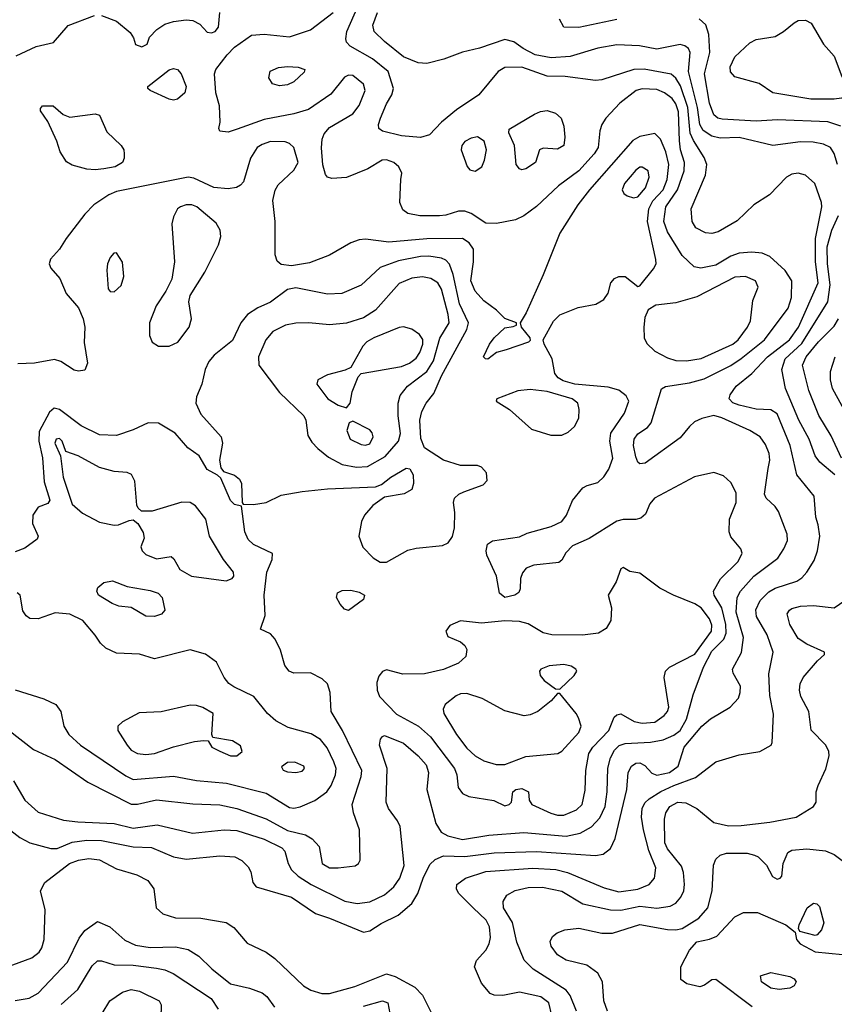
# Model space of a CAD drawing. Extents: x 1173079 to 1307053, y 522583 to 678478.
# Tile 32 of 256: x 1187587 to 1191446, y 547158 to 551821. Entities that reach past the tile are written whole.
import ezdxf

# ---------------------------------------------------------------- set-up
doc = ezdxf.new("R2010")
doc.units = 0

msp = doc.modelspace()

# ---------------------------------------------------------------- linework, layer by layer
at = {"layer": '0CON20XD'}
for points in [[(1190107.1, 547105), (1190092.7, 547165), (1190055, 547193.4), (1189955, 547216.2), (1189875, 547200), (1189835, 547201.2), (1189815, 547208.8), (1189775, 547258), (1189741.5, 547335), (1189751.2, 547365), (1189795.4, 547415), (1189811.1, 547445), (1189816.9, 547475), (1189812.9, 547525), (1189796.4, 547556.4), (1189735, 547615.4), (1189665.7, 547685), (1189655.7, 547705), (1189657.5, 547725), (1189699.2, 547755), (1189795, 547787), (1190016.9, 547803.1), (1190126.7, 547796.7), (1190182.5, 547782.5), (1190355, 547708.9), (1190425, 547691.1), (1190515, 547702.5), (1190568.1, 547725), (1190593.8, 547755), (1190599.7, 547805), (1190566.9, 547886.9), (1190541.4, 547985), (1190532.6, 548045), (1190535.3, 548085), (1190548.1, 548111.9), (1190569.2, 548130.8), (1190624, 548166), (1190685.4, 548194.6), (1190788.3, 548231.7), (1190885, 548306.2), (1190995, 548339.1), (1191093.3, 548355), (1191146.2, 548385), (1191151.7, 548398.3), (1191157.4, 548532.6), (1191141.1, 548621.1), (1191136.2, 548723.8), (1191156.9, 548825), (1191128.5, 548908.5), (1191077.5, 548995), (1191074.3, 549025.7), (1191095, 549070), (1191135, 549111.3), (1191165, 549128.8), (1191267.9, 549162.1), (1191292, 549178), (1191316.2, 549205), (1191350.4, 549259.6), (1191366.8, 549305), (1191378, 549375), (1191369.1, 549429.1), (1191358.8, 549465), (1191350.5, 549565), (1191269.1, 549665), (1191236.5, 549805), (1191175, 549953.9), (1191145, 549973.1), (1191075, 549976.4), (1190995, 549995.3), (1190965, 550007.3), (1190947.3, 550025), (1190951.8, 550045), (1190981.1, 550085), (1191054.8, 550145.2), (1191129.4, 550225), (1191234.2, 550305), (1191276.2, 550365), (1191369.5, 550575), (1191356.6, 550675), (1191357.5, 550785), (1191387.5, 550935), (1191385.4, 550955), (1191352.9, 551045), (1191308.8, 551085), (1191275, 551094.4), (1191245, 551088.9), (1191219.2, 551075), (1191138.8, 550991.2), (1191064.4, 550945), (1190985, 550868.5), (1190895, 550817.1), (1190865, 550808.1), (1190835, 550812.2), (1190790.6, 550835), (1190771.8, 550865), (1190768.5, 550925), (1190835.2, 551084.8), (1190841.9, 551135), (1190829.2, 551169.2), (1190778.4, 551248.4), (1190763.3, 551283.3), (1190752.1, 551405), (1190717.3, 551507.3), (1190695, 551544.7), (1190672.5, 551562.5), (1190545, 551587.1), (1190495.6, 551584.4), (1190345, 551536.5), (1190315, 551532.5), (1190171.5, 551551.5), (1190085, 551554), (1189965, 551596.9), (1189885.3, 551594.7), (1189852.9, 551575), (1189761.4, 551465), (1189655.7, 551394.2), (1189585.5, 551335), (1189528.1, 551275), (1189485, 551262.5), (1189395, 551270.8), (1189305, 551292.5), (1189288, 551305), (1189286.9, 551325), (1189296.2, 551355), (1189325, 551422.9), (1189350, 551465), (1189357.7, 551495), (1189331.8, 551575), (1189258.8, 551635), (1189152.5, 551695), (1189134.4, 551714.4), (1189131.1, 551731.1), (1189136.9, 551765), (1189205.5, 551925)], [(1187569.9, 551650.1), (1187665, 551694.6), (1187746.4, 551713.6), (1187816.9, 551793.1), (1187940.5, 551840.5)], [(1187975, 551841.4), (1188045, 551814.4), (1188110.2, 551760.2), (1188126, 551735), (1188135, 551703.8), (1188165, 551692.5), (1188190, 551705), (1188201.2, 551738.8), (1188235.7, 551775), (1188275, 551799.7), (1188315, 551812.8), (1188375, 551820), (1188407.4, 551817.4), (1188440.3, 551800.3), (1188475, 551761.5), (1188495, 551758.2), (1188512.5, 551765), (1188528.8, 551785), (1188534.6, 551855)], [(1189392.2, 551065), (1189397.1, 551095), (1189382.9, 551125), (1189358.6, 551145), (1189325, 551157.8), (1189304.3, 551155), (1189235.3, 551114.7), (1189135, 551073.1), (1189065, 551068.5), (1189045.4, 551075.4), (1189035, 551088), (1189023.4, 551133.4), (1189015.8, 551214.2), (1189019.3, 551255), (1189028.9, 551281.1), (1189055, 551310.5), (1189165.4, 551375), (1189195.3, 551415), (1189222.7, 551485), (1189215.3, 551515.3), (1189165, 551556.2), (1189145, 551557.9), (1189125, 551548.2), (1189061.3, 551468.7), (1188955, 551395.4), (1188885.3, 551374.7), (1188745, 551347.6), (1188617.6, 551302.4), (1188575, 551288.6), (1188535, 551293.8), (1188530, 551305), (1188536, 551335), (1188532.7, 551412.7), (1188516, 551475), (1188509.2, 551565), (1188515.8, 551585), (1188569.5, 551655), (1188605, 551691.2), (1188685, 551747.5), (1188745, 551751.8), (1188865, 551740.3), (1188965, 551773.5), (1189072.3, 551855)], [(1191461.5, 551135), (1191445, 551187.8), (1191427.1, 551215), (1191395, 551231.6), (1191345, 551240.8), (1191285, 551242.4), (1191154, 551226), (1190995, 551263.8), (1190905, 551259.5), (1190865, 551269), (1190825, 551296.7), (1190808.3, 551325), (1190797.2, 551405), (1190755.5, 551575), (1190762.7, 551665), (1190754.6, 551684.6), (1190737.3, 551697.3), (1190715, 551702.9), (1190605, 551682.2), (1190522.3, 551697.7), (1190415, 551702.7), (1190325, 551686.5), (1190195, 551647), (1190105, 551640.8), (1190028.9, 551655), (1189971.4, 551685), (1189926.9, 551716.9), (1189885, 551726.7), (1189765, 551686.2), (1189685, 551667.3), (1189595.9, 551634.1), (1189515, 551613.1), (1189475, 551616.2), (1189405, 551645.4), (1189315, 551718.2), (1189265.5, 551765), (1189259.1, 551795), (1189282.2, 551855)], [(1190415, 551821.9), (1190235, 551783.6), (1190165, 551786.2), (1190143.6, 551823.6)], [(1191477.5, 551317.5), (1191415, 551337.5), (1191176.6, 551346.6), (1191075, 551340.2), (1190915, 551350.2), (1190894.5, 551354.5), (1190875, 551370), (1190854.8, 551425), (1190831.6, 551565), (1190856.2, 551665), (1190851.6, 551751.6), (1190837.2, 551797.2), (1190805, 551824.6)], [(1191445, 551444.6), (1191335, 551445.4), (1191155, 551475.4), (1191089.2, 551519.2), (1190975, 551550.9), (1190954.1, 551574.1), (1190952.9, 551597.1), (1190975, 551645.7), (1191045, 551712.2), (1191075, 551726.5), (1191165, 551740.8), (1191205.6, 551764.4), (1191255, 551806.2), (1191275, 551816.7), (1191309.3, 551819.3), (1191336.7, 551805), (1191394.2, 551705), (1191445, 551648.1), (1191481.3, 551551.3), (1191511.1, 551505), (1191515.3, 551484.7), (1191505, 551460.8), (1191480.2, 551449.8), (1191445, 551444.6)], [(1188315, 551439.4), (1188295, 551444.4), (1188205, 551486.2), (1188193.3, 551495), (1188193.3, 551505), (1188295, 551583.1), (1188315, 551589.5), (1188333.8, 551585), (1188351.4, 551565), (1188375.6, 551505), (1188368.6, 551475), (1188335, 551444.3), (1188315, 551439.4)], [(1188818.3, 551508.3), (1188785, 551516.7), (1188766.7, 551545), (1188773, 551577), (1188812.5, 551595), (1188855, 551600), (1188905.6, 551595.6), (1188937.5, 551585), (1188935, 551572.5), (1188885, 551526.2), (1188855, 551512.5), (1188818.3, 551508.3)], [(1187545, 547981.2), (1187587.9, 547947.9), (1187635, 547922.2), (1187735, 547895.9), (1187765, 547895.9), (1187834.8, 547925.2), (1187905, 547936), (1187975, 547933.2), (1188125, 547904.2), (1188210.9, 547900.8), (1188315, 547856.7), (1188375, 547845.3), (1188535, 547860.4), (1188606, 547856), (1188638.9, 547838.9), (1188669.8, 547809.8), (1188682, 547785), (1188691.2, 547735), (1188707.5, 547715), (1188875, 547665.3), (1188987.9, 547587.9), (1189055, 547566.5), (1189215, 547500), (1189245, 547505.4), (1189299.6, 547540.4), (1189379.9, 547580.1), (1189444.5, 547635), (1189473.2, 547683.2), (1189498.1, 547755), (1189530.1, 547819.9), (1189555.6, 547844.4), (1189595, 547861.6), (1189695, 547857.6), (1189835.2, 547875.2), (1190035, 547881.5), (1190315, 547862.7), (1190350.7, 547869.3), (1190385, 547896), (1190407.2, 547942.8), (1190462.8, 548175), (1190468.7, 548255), (1190484.6, 548285), (1190505, 548299.7), (1190525, 548301.8), (1190548.4, 548288.4), (1190581.9, 548251.9), (1190605, 548243), (1190665, 548255.8), (1190706.8, 548285), (1190735.3, 548375), (1190818.9, 548475), (1190859.9, 548510.1), (1190952.9, 548565), (1190991.7, 548608.3), (1191000.4, 548635), (1191000.9, 548665), (1190967, 548727), (1190963.8, 548745), (1191006.6, 548823.4), (1191015.3, 548894.7), (1190980.9, 549015), (1190986.3, 549085), (1191001.8, 549115), (1191065, 549185.3), (1191178.7, 549271.3), (1191207.5, 549315), (1191223.5, 549355), (1191221.8, 549385), (1191182.1, 549492.1), (1191166.1, 549516.1), (1191123.1, 549555), (1191114.6, 549574.6), (1191133.3, 549695), (1191139.8, 549735), (1191136.5, 549766.5), (1191119.8, 549809.8), (1191094.8, 549844.8), (1191045.6, 549875), (1190912.9, 549935), (1190875, 549945.8), (1190818, 549932), (1190783.9, 549916.1), (1190759.2, 549895), (1190715, 549840), (1190549.1, 549720.9), (1190525, 549717.8), (1190515, 549725.7), (1190505, 549751.2), (1190495.3, 549805), (1190498.4, 549835), (1190515, 549860.4), (1190560.3, 549889.7), (1190578.1, 549911.9), (1190627.3, 550072.7), (1190646.9, 550083.1), (1190759.4, 550100.6), (1190829.2, 550120.8), (1190955, 550183.8), (1191005, 550216.6), (1191115.8, 550305), (1191227.9, 550455), (1191243.8, 550505), (1191244.4, 550585), (1191213.8, 550633.8), (1191139.8, 550699.8), (1191104.6, 550714.6), (1191055, 550720), (1190995, 550714.7), (1190955, 550700.5), (1190885, 550659.2), (1190813.6, 550643.6), (1190781.2, 550651.2), (1190724.8, 550704.8), (1190655, 550816.5), (1190638.8, 550865), (1190648.1, 550935), (1190702.5, 551015), (1190735.2, 551105), (1190736.2, 551145), (1190717.6, 551205), (1190712.3, 551247.7), (1190708.4, 551385), (1190695, 551422.3), (1190677.2, 551447.2), (1190641.8, 551475), (1190605, 551490.8), (1190535, 551493.1), (1190506.9, 551485), (1190430.4, 551425), (1190363.8, 551355), (1190344.8, 551325.2), (1190334.7, 551295.3), (1190327.3, 551215), (1190307.5, 551185), (1190235, 551105.4), (1190138.5, 551035), (1190035, 550936.5), (1189975, 550891.5), (1189935, 550873.3), (1189845.5, 550855.5), (1189795, 550857.5), (1189725, 550902.7), (1189695, 550914.5), (1189665, 550914.5), (1189605, 550895.4), (1189575, 550892.1), (1189481.7, 550891.7), (1189425, 550902.9), (1189401.1, 550921.1), (1189387.1, 550955), (1189392.2, 551065)], [(1187945, 551110), (1187905, 551113.6), (1187835, 551132.2), (1187808.6, 551148.6), (1187778.1, 551195), (1187763.3, 551245), (1187719.7, 551339.7), (1187685, 551390), (1187685, 551400), (1187695, 551412.5), (1187745, 551413.3), (1187792.4, 551372.4), (1187825, 551359.5), (1187945, 551375.7), (1187965, 551368.8), (1188000.1, 551290.1), (1188068.1, 551225), (1188080, 551205), (1188082.5, 551185), (1188082.5, 551165), (1188074, 551145), (1188038.8, 551125), (1187985, 551114.6), (1187945, 551110)], [(1189965, 551110), (1189955, 551114.2), (1189939.2, 551135), (1189931.4, 551225), (1189904, 551285), (1189905, 551302.5), (1190025, 551374.3), (1190054.5, 551385.5), (1190085, 551390.8), (1190125, 551378), (1190151.2, 551355), (1190165, 551317.5), (1190168.9, 551265), (1190164, 551225), (1190135, 551208.6), (1190067, 551213), (1190050, 551205), (1190030, 551145), (1189985, 551114.2), (1189965, 551110)], [(1189185, 547635.3), (1189245, 547643.3), (1189315, 547676.2), (1189358.5, 547715), (1189387.2, 547755), (1189408.8, 547815), (1189389.5, 547999.5), (1189377.3, 548027.3), (1189333.8, 548085), (1189322.3, 548115), (1189326.9, 548275), (1189291.9, 548385), (1189295.8, 548414.2), (1189305, 548426.7), (1189315, 548431.2), (1189405, 548394.4), (1189474.8, 548334.8), (1189511.7, 548291.7), (1189523.2, 548255), (1189515.4, 548175), (1189558.6, 548015), (1189583, 547973), (1189615, 547955.2), (1189685, 547938), (1189808.9, 547958.9), (1189975, 547971.4), (1190175, 547954.4), (1190241.5, 547968.5), (1190295, 547998.2), (1190335, 548040.8), (1190360.4, 548095), (1190370.2, 548165), (1190373.7, 548276.3), (1190386.2, 548325), (1190405, 548360.8), (1190426.9, 548383.1), (1190455, 548393.8), (1190575, 548399.4), (1190635, 548411.2), (1190685, 548431.9), (1190715, 548454.7), (1190745, 548508.5), (1190777, 548623), (1190826.9, 548755), (1190865, 548829.8), (1190923, 548887), (1190934.2, 548915), (1190932.6, 548957.4), (1190913.4, 549035), (1190877.3, 549095), (1190873.9, 549115), (1190906.6, 549173.4), (1190990, 549255), (1191009.6, 549295), (1191002.7, 549315), (1190955, 549371.4), (1190947.7, 549395), (1190949.2, 549455), (1190980.6, 549535), (1190980.3, 549580.3), (1190955, 549630), (1190920.9, 549660.9), (1190875, 549676.7), (1190784.1, 549655.9), (1190594.7, 549555.3), (1190571.4, 549528.6), (1190550.7, 549479.3), (1190530, 549460), (1190506.2, 549453.8), (1190445, 549454), (1190415, 549446), (1190285, 549363.5), (1190205, 549328.9), (1190173.9, 549296.1), (1190155, 549261.2), (1190140.3, 549249.7), (1190022.2, 549237.8), (1189986.6, 549223.4), (1189969.1, 549200.9), (1189959.2, 549175), (1189957.5, 549125), (1189951.3, 549108.7), (1189932, 549095), (1189885, 549084.1), (1189859.6, 549105), (1189845.4, 549185), (1189799.6, 549285), (1189796.4, 549305), (1189803.6, 549336.4), (1189826.9, 549353.1), (1189955, 549372.5), (1189990.8, 549389.2), (1190105, 549421.2), (1190155.7, 549445), (1190177.5, 549475), (1190205, 549543.8), (1190255, 549603.8), (1190275, 549615.8), (1190325, 549628.9), (1190354.3, 549655.7), (1190378.3, 549691.7), (1190397.4, 549745), (1190382, 549825), (1190386.6, 549863.4), (1190451.9, 549958.1), (1190473.2, 550015), (1190459.4, 550039.4), (1190425, 550066.6), (1190375, 550080.6), (1190216, 550095), (1190161.1, 550111.1), (1190137.8, 550125), (1190122.2, 550145), (1190108.5, 550215), (1190071.4, 550285), (1190067.1, 550305), (1190116.1, 550393.9), (1190145, 550423.1), (1190232.7, 550457.3), (1190315.5, 550474.5), (1190354.5, 550495.5), (1190374.6, 550525.4), (1190386.5, 550575), (1190404.1, 550595.9), (1190425.5, 550605.5), (1190455, 550604.5), (1190515, 550558), (1190525, 550561.2), (1190589.4, 550640.6), (1190601.5, 550665), (1190600.7, 550685), (1190561.2, 550865), (1190567.4, 550925), (1190586.9, 550963.1), (1190634.5, 551015), (1190654.8, 551065), (1190662.5, 551135), (1190647.5, 551195), (1190622.5, 551255), (1190595, 551282.5), (1190525, 551267.9), (1190491.7, 551248.3), (1190286.1, 551015), (1190231.2, 550945), (1190145, 550810), (1190066.6, 550613.4), (1189986.8, 550433.2), (1189957.5, 550385), (1189962.5, 550365), (1190003.8, 550315), (1190005, 550302.5), (1189996.6, 550293.4), (1189891.9, 550258.1), (1189845.6, 550244.4), (1189805, 550213.1), (1189793.3, 550215), (1189784.5, 550224.5), (1189812.9, 550285), (1189834.4, 550315), (1189885, 550362.5), (1189925, 550367.5), (1189940, 550375), (1189940, 550385), (1189885, 550405.8), (1189845.6, 550445), (1189785, 550490), (1189744.7, 550535), (1189724.1, 550585), (1189736.2, 550675), (1189736.1, 550735), (1189716.2, 550765), (1189685, 550784.1), (1189515, 550783.9), (1189335, 550767.2), (1189225, 550780.9), (1189195, 550778.9), (1189155, 550764.3), (1189054.7, 550705.3), (1188960.4, 550669.6), (1188875, 550655.9), (1188825, 550661.8), (1188806.9, 550676.9), (1188796.8, 550706.8), (1188796.5, 550865), (1188786.4, 550965), (1188797, 551013), (1188810.5, 551039.5), (1188885, 551108.1), (1188905.5, 551145), (1188885.5, 551215), (1188865, 551234.5), (1188845, 551243.1), (1188775, 551244.7), (1188735, 551230.7), (1188712.2, 551215), (1188679.5, 551165), (1188647.4, 551052.6), (1188633.4, 551036.6), (1188613.5, 551026.5), (1188575, 551020.4), (1188506.4, 551026.4), (1188411, 551071), (1188385, 551075.3), (1188045, 551007.6), (1188008.5, 550991.5), (1187938.1, 550945), (1187895, 550900.8), (1187806.9, 550785), (1187776, 550734), (1187733.4, 550686.6), (1187725.8, 550665), (1187733.7, 550643.7), (1187776.4, 550595), (1187806.5, 550525), (1187865, 550456.4), (1187888.1, 550405), (1187894.8, 550365.2), (1187891.8, 550291.8), (1187907.5, 550195), (1187895, 550161.2), (1187865, 550156.5), (1187845, 550161.5), (1187781.8, 550201.8), (1187751.7, 550211.7), (1187657.5, 550195), (1187578.3, 550191.7)], [(1189745, 551104), (1189775.6, 551125), (1189788.5, 551155), (1189798, 551205), (1189786.4, 551245), (1189755, 551266.9), (1189725, 551260.6), (1189696.3, 551243.7), (1189681.9, 551225), (1189678.1, 551205), (1189705.9, 551125.9), (1189719.3, 551109.3), (1189745, 551104)], [(1190495, 550977.8), (1190515, 550981.8), (1190550.9, 551025), (1190568.2, 551075), (1190564.2, 551105), (1190535, 551122.2), (1190525, 551122.2), (1190505, 551108.9), (1190452.5, 551045), (1190440.6, 551015), (1190448.7, 550998.7), (1190465, 550987.1), (1190495, 550977.8)], [(1188244.5, 550274.5), (1188295, 550274.5), (1188335.9, 550294.1), (1188390.4, 550365), (1188400.4, 550405), (1188388.1, 550485), (1188394.2, 550515), (1188464, 550625), (1188528, 550755), (1188540, 550795), (1188536, 550825), (1188517.2, 550857.2), (1188425.7, 550935), (1188402.5, 550945), (1188375.4, 550944.6), (1188348, 550935), (1188334, 550925), (1188315, 550887.5), (1188308.1, 550855), (1188320, 550675), (1188307.9, 550592.1), (1188279.4, 550535), (1188233.3, 550466.7), (1188202.1, 550385), (1188202.5, 550325), (1188213.6, 550293.6), (1188244.5, 550274.5)], [(1191448.4, 549665), (1191378, 549725), (1191355.8, 549755), (1191327.2, 549835), (1191278.1, 549925), (1191213.9, 550073.9), (1191197.3, 550165), (1191212.7, 550215), (1191291.9, 550288.1), (1191415.7, 550485), (1191426.6, 550565), (1191413.8, 550665), (1191411.9, 550745), (1191433.5, 550825), (1191465.6, 550894.4)], [(1188035, 550532.5), (1188067.8, 550562.2), (1188080, 550605), (1188073.2, 550673.2), (1188045, 550716.7), (1188032.5, 550715), (1188015.8, 550694.2), (1188002.9, 550665), (1188000, 550635), (1188005.9, 550545.9), (1188015, 550533.8), (1188035, 550532.5)], [(1189325, 549251.2), (1189425, 549308.4), (1189465, 549317.9), (1189589.6, 549330.4), (1189616, 549344), (1189636.6, 549373.4), (1189646.2, 549415), (1189647.6, 549487.6), (1189641.4, 549535), (1189646, 549555), (1189666.5, 549573.5), (1189691.2, 549585), (1189782.4, 549617.6), (1189801.3, 549638.7), (1189797.8, 549675), (1189775, 549702.5), (1189755, 549709.4), (1189675, 549709.6), (1189595, 549734.4), (1189505, 549793.1), (1189487.3, 549837.3), (1189481.8, 549925), (1189491.8, 549965), (1189512.9, 550005), (1189548.8, 550051.2), (1189585, 550134.5), (1189704.4, 550354.4), (1189713.2, 550385), (1189669.5, 550475), (1189640.8, 550615), (1189623, 550663), (1189605, 550682.5), (1189585, 550691.4), (1189525, 550701.5), (1189485, 550700), (1189381.2, 550678.8), (1189295, 550647.7), (1189205, 550564.5), (1189112.5, 550525), (1189045, 550520.5), (1188895, 550550.7), (1188855, 550543.9), (1188775, 550483.3), (1188715, 550456.2), (1188665.6, 550425), (1188634.5, 550385), (1188595, 550301.9), (1188508.5, 550231.5), (1188483, 550203), (1188465.3, 550164.7), (1188450, 550095), (1188423.8, 550035), (1188421.8, 550005), (1188445, 549952.5), (1188541.1, 549845), (1188547.5, 549815), (1188533.5, 549735), (1188539.2, 549699.2), (1188552, 549682), (1188605, 549664.3), (1188628.6, 549645), (1188637.1, 549625), (1188640, 549535), (1188646.2, 549526.2), (1188695, 549525.6), (1188755, 549533.8), (1188825, 549570), (1188925, 549586.1), (1189045, 549599.7), (1189271.8, 549608.2), (1189300.5, 549619.5), (1189344.2, 549655), (1189417.3, 549697.3), (1189435, 549693.8), (1189450, 549665), (1189452.5, 549625), (1189444.3, 549595.7), (1189407.5, 549575), (1189315, 549560.5), (1189259.9, 549520.1), (1189219.6, 549475), (1189205.4, 549445), (1189193.8, 549375), (1189213.1, 549323.1), (1189261.8, 549271.8), (1189295, 549251.5), (1189325, 549251.2)], [(1189182.1, 549702.1), (1189235, 549704.8), (1189317.8, 549752.2), (1189381.9, 549825), (1189390.7, 549860.7), (1189380, 549945), (1189380, 550005), (1189388.7, 550041.3), (1189424.5, 550085), (1189515, 550155.2), (1189547.3, 550205), (1189577.6, 550312.4), (1189620.6, 550385), (1189616.7, 550425), (1189584.6, 550545), (1189567.8, 550575), (1189535, 550595.3), (1189495, 550603.6), (1189445, 550597.5), (1189385, 550571.1), (1189272.1, 550445), (1189215, 550408.4), (1189134.6, 550384.6), (1189055, 550375.9), (1188955.9, 550385.9), (1188895.4, 550384.6), (1188845.3, 550374.7), (1188786.2, 550343.8), (1188752.3, 550305), (1188717.5, 550225), (1188719.4, 550185), (1188817.1, 550055), (1188933.2, 549945), (1188942, 549925), (1188952.2, 549852.2), (1188970.3, 549820.3), (1188999.5, 549789.5), (1189049.6, 549749.6), (1189114.3, 549714.3), (1189182.1, 549702.1)], [(1190745, 550204.7), (1190815, 550216.5), (1190965, 550284.7), (1190990, 550305), (1191034.6, 550365), (1191048.5, 550395), (1191059.4, 550490.6), (1191084.5, 550555), (1191073.3, 550585), (1191025, 550604.7), (1190975, 550601.9), (1190795, 550508.6), (1190695, 550480.4), (1190600.6, 550469.4), (1190563.6, 550446.4), (1190548.6, 550411.4), (1190543.8, 550365), (1190544.6, 550315), (1190557.1, 550287.1), (1190595, 550252), (1190655, 550220), (1190695, 550207.2), (1190745, 550204.7)], [(1191480, 549745), (1191430.7, 549850.7), (1191372.7, 549947.3), (1191325, 550064.2), (1191295.3, 550185), (1191313.2, 550225), (1191370.8, 550295), (1191445, 550368.9), (1191466.3, 550405)], [(1189135, 549982.5), (1189152.5, 550005), (1189161.2, 550058.8), (1189190.5, 550129.5), (1189203.9, 550146.1), (1189395, 550178.3), (1189433.5, 550195), (1189465, 550218.5), (1189482.4, 550245), (1189496.3, 550285), (1189496, 550306), (1189480, 550330), (1189445, 550355.4), (1189405, 550366.1), (1189385, 550363.3), (1189264.3, 550315), (1189231.4, 550295), (1189212.5, 550275), (1189156.1, 550173.9), (1189128.8, 550161.2), (1189045, 550139.2), (1188998.8, 550115), (1188994, 550095), (1189045.8, 550025.8), (1189095, 549996.2), (1189135, 549982.5)], [(1191565, 549841.4), (1191437.9, 550075), (1191427.4, 550115), (1191427.2, 550155), (1191450.5, 550225)], [(1190155, 549853.3), (1190185, 549867.5), (1190215, 549893.8), (1190235.4, 549934.6), (1190237.8, 549975), (1190231.1, 550005), (1190204.4, 550025), (1190085, 550060.6), (1190005, 550070), (1189945.9, 550064.1), (1189846.7, 550025), (1189843.3, 550015), (1189906.5, 549975), (1190011.7, 549881.7), (1190103.7, 549853.7), (1190155, 549853.3)], [(1189095, 547804.4), (1189175.8, 547814.2), (1189192.5, 547825), (1189199.3, 547840.7), (1189196, 547985), (1189167.8, 548065), (1189162.5, 548105), (1189205, 548236.2), (1189208, 548265), (1189115.3, 548455), (1189062.5, 548545), (1189057.7, 548635), (1189045.3, 548675.3), (1189019.5, 548699.5), (1188965, 548727.9), (1188885, 548726.5), (1188862.9, 548735), (1188842.7, 548762.7), (1188821.6, 548835), (1188797.4, 548887.4), (1188775, 548912.9), (1188727.5, 548935), (1188750, 549000), (1188744.6, 549095), (1188758, 549205), (1188782.9, 549265), (1188785, 549292.5), (1188695, 549336.1), (1188668.7, 549358.7), (1188653.7, 549395), (1188637.5, 549517.5), (1188605, 549525.7), (1188585, 549544.3), (1188539.4, 549649.4), (1188524.2, 549664.2), (1188475, 549690), (1188437.1, 549755), (1188383.4, 549793.4), (1188323.5, 549863.5), (1188245, 549910.3), (1188195, 549911.1), (1188125, 549878.4), (1188045, 549851.3), (1187965.3, 549855.3), (1187877.3, 549897.3), (1187775, 549975.7), (1187749.4, 549980.6), (1187728, 549962), (1187679.7, 549870.3), (1187677.1, 549825), (1187695, 549746.2), (1187702.4, 549632.4), (1187730, 549545), (1187720, 549530), (1187675, 549511.9), (1187648.5, 549475), (1187647.1, 549435), (1187673.8, 549375), (1187668.8, 549361.2), (1187611.5, 549318.5), (1187565, 549301.5)], [(1189225, 549806.2), (1189245, 549813.1), (1189261.2, 549845), (1189256.2, 549865), (1189245, 549879.4), (1189165, 549920), (1189148.3, 549911.7), (1189135.8, 549875), (1189152.9, 549835), (1189205, 549808.8), (1189225, 549806.2)], [(1188565, 549163.5), (1188594, 549175), (1188600.8, 549185), (1188600, 549205), (1188552.5, 549265), (1188485.8, 549375), (1188468.8, 549455), (1188419.3, 549519.3), (1188394.4, 549534.4), (1188355, 549536.7), (1188215, 549492.9), (1188164, 549494), (1188147.5, 549507.5), (1188141.9, 549521.9), (1188132.2, 549635), (1188117, 549667), (1188096.4, 549676.4), (1188035, 549681.5), (1187965, 549699.5), (1187864, 549755), (1187806.1, 549776.1), (1187788.5, 549825), (1187775, 549838.2), (1187759.4, 549835), (1187753.8, 549815), (1187780, 549755), (1187792, 549655), (1187835, 549527.3), (1187885, 549483.8), (1187965, 549441.5), (1188035, 549427.5), (1188055, 549428), (1188105, 549450), (1188125, 549452.5), (1188145.8, 549435.8), (1188172.3, 549392.3), (1188176, 549365), (1188160, 549325), (1188166.7, 549305), (1188185, 549288.8), (1188235, 549267.5), (1188305, 549278), (1188317.6, 549267.6), (1188345, 549217.5), (1188401.2, 549185), (1188565, 549163.5)], [(1190165, 548053.4), (1190225, 548078.8), (1190250.8, 548105), (1190265, 548172.5), (1190268, 548265), (1190283.3, 548345), (1190301.8, 548375), (1190377.2, 548455), (1190402.7, 548517.3), (1190415, 548528.6), (1190435, 548532.9), (1190497.6, 548497.6), (1190535, 548489.6), (1190595, 548494.6), (1190640.5, 548525), (1190656.4, 548545), (1190662.1, 548565), (1190640.5, 548705), (1190645.6, 548735), (1190665.7, 548755), (1190785, 548816.6), (1190863.6, 548925), (1190865, 548953.3), (1190853.9, 548983.9), (1190815, 549036.4), (1190785, 549055.3), (1190684.2, 549095), (1190618.6, 549128.6), (1190525, 549199.1), (1190477.9, 549207.9), (1190445, 549226.7), (1190435, 549220), (1190411.7, 549158.3), (1190374.2, 549095), (1190390.9, 549035), (1190386.5, 548975), (1190365, 548938.1), (1190328.8, 548915), (1190253.3, 548906.7), (1190107.9, 548907.9), (1190066.7, 548916.7), (1189995, 548960.5), (1189955, 548971.5), (1189885, 548974.2), (1189775, 548963.2), (1189675, 548974.2), (1189625, 548951.2), (1189606.2, 548925), (1189615, 548900), (1189675, 548874.3), (1189695, 548857.5), (1189705, 548838.8), (1189700, 548805), (1189665, 548772.9), (1189595, 548743.3), (1189505, 548722.3), (1189401.1, 548721.1), (1189325, 548742.2), (1189305, 548734.3), (1189287.9, 548712.1), (1189278, 548682), (1189279.7, 548645), (1189291.9, 548615), (1189372.6, 548532.6), (1189476.2, 548475), (1189532.8, 548425), (1189646.2, 548275), (1189657.1, 548245), (1189663.3, 548185), (1189685, 548155.7), (1189715, 548142.9), (1189832.7, 548122.7), (1189885, 548098), (1189905, 548104), (1189916.7, 548115), (1189923.3, 548165), (1189937.5, 548175), (1189965, 548180), (1189996.7, 548165), (1190000, 548125), (1190013.3, 548105), (1190102.6, 548062.6), (1190135, 548053.4), (1190165, 548053.4)], [(1188225, 548994.6), (1188185, 548995.6), (1188115, 549038), (1188055.9, 549044.1), (1188025, 549055.6), (1187960.8, 549095), (1187952.5, 549115), (1187957.3, 549132.7), (1187985, 549156.2), (1188025.8, 549164.2), (1188096.3, 549136.3), (1188205, 549117.6), (1188242.5, 549105), (1188261.1, 549085), (1188274.3, 549025), (1188258, 549005), (1188225, 548994.6)], [(1188885, 548086.7), (1188915, 548093.2), (1188985, 548123.1), (1189042.1, 548165), (1189062.9, 548195), (1189083.2, 548245), (1189085.3, 548275), (1189075, 548306.9), (1189042.8, 548372.8), (1189011.8, 548411.8), (1188968.3, 548438.3), (1188858.3, 548468.3), (1188800.3, 548500.3), (1188760.4, 548535), (1188695.2, 548615.2), (1188600.8, 548660.8), (1188577.8, 548677.8), (1188556, 548706), (1188518.7, 548778.7), (1188466.9, 548816.9), (1188395, 548836.5), (1188225, 548794.2), (1188155, 548815.6), (1188045, 548820.6), (1187994.5, 548844.5), (1187968.9, 548868.9), (1187945, 548905.7), (1187885.5, 548975), (1187825, 549006.2), (1187755, 549012.7), (1187675, 548983.5), (1187635, 548985.7), (1187617.4, 548997.4), (1187600.9, 549020.9), (1187588.6, 549095), (1187575, 549106.7)], [(1189145, 549023.8), (1189125, 549030), (1189105, 549053.3), (1189088, 549085), (1189093.1, 549106.9), (1189115, 549117.8), (1189155, 549118.8), (1189195, 549109.6), (1189220, 549095), (1189215.4, 549074.6), (1189145, 549023.8)], [(1190224.2, 547125), (1190195, 547199.5), (1190175, 547224.7), (1190019.1, 547325), (1189976.8, 547366.8), (1189942.3, 547452.3), (1189920.9, 547545), (1189878.8, 547615), (1189876.5, 547645), (1189894.6, 547675.4), (1189933.6, 547696.3), (1189995, 547710.6), (1190063.2, 547713.2), (1190155, 547694.2), (1190255, 547633.1), (1190385, 547605.2), (1190435, 547603.4), (1190525, 547622.7), (1190605, 547613.3), (1190667.9, 547622.1), (1190695, 547636.7), (1190719.5, 547665), (1190732.9, 547695), (1190736.2, 547725), (1190731.7, 547781.7), (1190722.2, 547812.2), (1190655, 547893.8), (1190643.4, 547923.4), (1190641.4, 548035), (1190648.4, 548065), (1190666.9, 548095), (1190705, 548114.7), (1190742.8, 548112.8), (1190794.3, 548085), (1190875, 548018.5), (1190945, 548002.7), (1191005, 548004.1), (1191140.8, 548020.8), (1191265, 548044.5), (1191348, 548095), (1191360, 548115), (1191360, 548165), (1191368.8, 548195), (1191405, 548272.5), (1191421.9, 548335), (1191420.6, 548355), (1191405.6, 548385), (1191336.1, 548456.1), (1191325.5, 548545), (1191286.5, 548615), (1191280.9, 548645), (1191284.5, 548675), (1191298.1, 548705), (1191365.5, 548784.5), (1191400, 548815), (1191398.8, 548825), (1191315, 548862.9), (1191275, 548890.5), (1191235, 548956), (1191223.1, 549006.9), (1191233.1, 549025), (1191245, 549032.7), (1191285, 549042.8), (1191346.5, 549046.5), (1191445, 549035.4), (1191516.7, 549085)], [(1190145, 548650), (1190214, 548715), (1190226.2, 548735), (1190221.2, 548745), (1190198.6, 548758.6), (1190165, 548767.3), (1190095, 548761.1), (1190056.2, 548745), (1190050, 548735), (1190052, 548715), (1190071.3, 548691.3), (1190125, 548652.5), (1190145, 548650)], [(1187565, 548646.9), (1187701.4, 548605), (1187757.5, 548577.5), (1187781.4, 548545), (1187795.3, 548475), (1187819.2, 548435), (1187874.5, 548385), (1187982, 548312), (1188089.3, 548239.3), (1188125, 548223.3), (1188315, 548239.1), (1188425, 548217.8), (1188566, 548206), (1188755, 548157.5), (1188865, 548090), (1188885, 548086.7)], [(1189885, 548292.9), (1189985, 548331.5), (1190136.2, 548345), (1190155, 548356.9), (1190235, 548445.5), (1190246.9, 548475), (1190233.9, 548513.9), (1190222.9, 548535), (1190145, 548630), (1190135, 548630), (1190104.2, 548595.8), (1190041.2, 548545), (1190005, 548528.6), (1189976.6, 548523.4), (1189885, 548548.5), (1189776.9, 548606.9), (1189705, 548629.2), (1189675, 548628.2), (1189655, 548619.6), (1189602.4, 548577.6), (1189593.1, 548555), (1189596.5, 548535), (1189656.7, 548435), (1189705, 548371.2), (1189744.5, 548334.5), (1189785, 548311.1), (1189844.4, 548294.4), (1189885, 548292.9)], [(1188615, 548334), (1188640, 548355), (1188632.3, 548382.3), (1188595, 548405.8), (1188501.7, 548421.7), (1188497.5, 548435), (1188503.3, 548535), (1188455, 548564.4), (1188425, 548572.7), (1188395, 548574.5), (1188257.2, 548542.8), (1188152.1, 548537.9), (1188074.3, 548495.7), (1188052, 548475), (1188052, 548455), (1188095.6, 548385), (1188115, 548362.2), (1188145, 548346.4), (1188185, 548341.8), (1188225, 548345.4), (1188315, 548377.8), (1188415, 548403.1), (1188458, 548408), (1188480, 548405), (1188497.5, 548375), (1188535, 548356.2), (1188585, 548334.3), (1188615, 548334)], [(1187536.7, 548455), (1187652.9, 548365), (1187755, 548317.7), (1187909.9, 548209.9), (1188115, 548105.3), (1188145, 548105.3), (1188235, 548127.1), (1188407.1, 548107.1), (1188535, 548103.4), (1188615, 548085.8), (1188755, 548036.7), (1188855, 547980.9), (1188940.3, 547960.3), (1188971.8, 547941.8), (1189005.7, 547905), (1189020, 547825), (1189055, 547804.5), (1189095, 547804.4)], [(1188895, 548256), (1188925, 548262), (1188936.7, 548275), (1188932.5, 548285), (1188890, 548305), (1188855, 548303.3), (1188827, 548283), (1188835, 548266.7), (1188855, 548259.2), (1188895, 548256)], [(1187557.1, 548217.1), (1187611.5, 548125), (1187675, 548068.2), (1187795, 548030), (1187862.6, 548022.6), (1188034.8, 548014.8), (1188125, 547992.9), (1188237.8, 548007.8), (1188405, 547968.4), (1188555, 547984.7), (1188615, 547981.4), (1188745, 547940), (1188829, 547899), (1188843.3, 547883.3), (1188858.2, 547825), (1188874.7, 547795), (1188905.5, 547765.5), (1188967.5, 547725), (1189127, 547647), (1189185, 547635.3)], [(1190371.8, 547125), (1190353.9, 547175), (1190347.7, 547265), (1190325, 547305.7), (1190273.9, 547343.9), (1190175, 547366.5), (1190135, 547391.9), (1190105, 547434), (1190100, 547455), (1190110.6, 547479.4), (1190133, 547497), (1190168.6, 547511.4), (1190235, 547518.7), (1190344.6, 547494.6), (1190395, 547494.6), (1190525, 547535.7), (1190655, 547511.6), (1190695, 547510.7), (1190725, 547517.1), (1190804.8, 547565.2), (1190846.6, 547615), (1190868, 547695), (1190873.2, 547816.8), (1190884.6, 547845.4), (1190905, 547864.3), (1190935, 547873.1), (1191033, 547873), (1191067.5, 547865), (1191085.8, 547855.8), (1191125, 547817.5), (1191152.7, 547762.7), (1191175, 547750), (1191190, 547755), (1191197.5, 547765), (1191203.3, 547825), (1191218.3, 547858.3), (1191225, 547876.7), (1191245, 547888), (1191315, 547894.2), (1191404.4, 547884.4), (1191445, 547866.9), (1191514, 547815)], [(1187524.5, 547334.5), (1187645, 547378.1), (1187678.9, 547405), (1187691.2, 547425), (1187702.9, 547465), (1187706.9, 547605), (1187685.8, 547695), (1187705.7, 547735), (1187823.5, 547825), (1187865, 547841.1), (1187915, 547848.6), (1187965, 547842.1), (1188045, 547799.3), (1188141.7, 547771.7), (1188194.2, 547745), (1188222.9, 547705), (1188232.9, 547615), (1188265, 547585.8), (1188325, 547567.1), (1188445, 547565.6), (1188565, 547545.6), (1188601.2, 547521.2), (1188665, 547448.2), (1188755, 547405.4), (1188795.5, 547375), (1188930.5, 547245), (1188965.3, 547225.3), (1189018.8, 547208.8), (1189055, 547208.6), (1189175, 547242.4), (1189325, 547302.5), (1189365, 547290.4), (1189458.5, 547238.5), (1189495, 547200.8), (1189553.3, 547085)], [(1191056.2, 547146.2), (1190885, 547275.7), (1190865, 547274.3), (1190830.9, 547249.1), (1190808.7, 547241.3), (1190748, 547255), (1190718.8, 547275), (1190718.8, 547335), (1190760.5, 547415), (1190795, 547454.6), (1190855, 547466.9), (1190888.6, 547481.4), (1190975, 547571.5), (1191015, 547592.7), (1191082.1, 547592.1), (1191216.2, 547535), (1191260, 547500), (1191266.7, 547465), (1191283.8, 547445), (1191355, 547406.2), (1191485, 547393.1)], [(1191355, 547483.8), (1191282.5, 547502.5), (1191277, 547517), (1191280, 547535), (1191317.1, 547615), (1191347, 547637), (1191363.4, 547633.4), (1191375, 547621.2), (1191395.9, 547544.1), (1191385, 547510), (1191365, 547486.7), (1191355, 547483.8)], [(1187565, 547176), (1187632.4, 547187.6), (1187675, 547211.2), (1187813, 547357), (1187869.3, 547470.7), (1187895, 547506.9), (1187955, 547550), (1188014.6, 547524.6), (1188085, 547461.8), (1188135, 547438.8), (1188205, 547426.9), (1188325, 547430.9), (1188385, 547417.7), (1188435.8, 547385.8), (1188496.3, 547326.3), (1188585, 547254.6), (1188676, 547234), (1188735, 547212), (1188758, 547195), (1188794.4, 547144.4)], [(1187783.1, 547156.9), (1187862.5, 547227.5), (1187929.6, 547340.4), (1187955, 547363.8), (1187975, 547363.8), (1188035, 547344.2), (1188125, 547343.3), (1188235, 547329.2), (1188275, 547320.7), (1188313.8, 547303.8), (1188494.6, 547185), (1188527.5, 547135)], [(1191185, 547227.5), (1191145, 547234.6), (1191101.4, 547265), (1191096.7, 547293.3), (1191145, 547308.1), (1191235, 547290.4), (1191255, 547278.5), (1191264.4, 547265), (1191255, 547245.6), (1191235, 547234.7), (1191185, 547227.5)], [(1188045, 546994.6), (1188015, 546999.5), (1187993, 547013), (1187976.7, 547035), (1187967, 547063), (1187977.5, 547115), (1188014.2, 547175), (1188074.6, 547215.4), (1188115, 547227.5), (1188155, 547220.5), (1188247.5, 547175), (1188257.5, 547155), (1188257.5, 547125), (1188250.8, 547105), (1188225.7, 547075), (1188175, 547043.1), (1188045, 546994.6)], [(1189215, 547149.2), (1189305, 547174.4), (1189330, 547165), (1189339.5, 547115)]]:
    msp.add_lwpolyline(points, dxfattribs=at)

doc.saveas('drawing.dxf')
